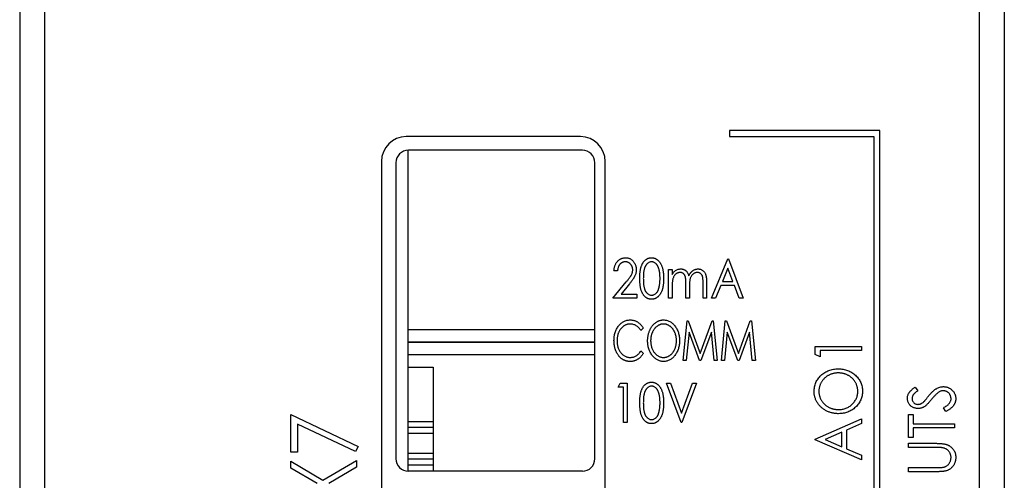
# Paper-space layout 'Sheet2' of a CAD drawing. Header units: millimetres. Extents: x 0 to 420, y 0 to 297.
# Tile 19 of 24: x 298 to 337, y 139 to 158. Entities that reach past the tile are written whole.
import ezdxf

# ---------------------------------------------------------------- set-up
doc = ezdxf.new("R2010")
doc.units = ezdxf.units.MM

psp = doc.layouts.new('Sheet2')

# ---------------------------------------------------------------- linework, layer by layer
at = {"color": 7, "linetype": 'Continuous', "lineweight": 25}
for p, q in [((298.55, 217.322), (298.55, 98.922)), ((336.15, 98.922), (336.15, 217.322)), ((297.55, 187.122), (297.55, 97.722)), ((337.15, 187.122), (337.15, 97.722)), ((326.1, 153.272), (326.1, 153.022)), ((332.15, 153.272), (326.1, 153.272)), ((332.15, 111.772), (332.15, 153.272)), ((320.1, 153.022), (313.1, 153.022)), ((326.1, 153.022), (331.9, 153.022)), ((331.9, 153.022), (331.9, 112.022)), ((313.179, 139.572), (313.179, 152.472)), ((320.183, 152.472), (313.183, 152.472)), ((312.1, 152.022), (312.1, 113.022)), ((312.683, 151.972), (312.683, 140.072)), ((320.683, 140.072), (320.683, 151.972)), ((321.1, 113.022), (321.1, 152.022)), ((325.38, 146.522), (326.031, 148.11)), ((326.031, 148.11), (326.051, 148.11)), ((326.051, 148.11), (326.642, 146.522)), ((326.036, 147.738), (325.813, 147.194)), ((326.237, 147.194), (326.036, 147.738)), ((321.594, 147.621), (321.452, 147.621)), ((323.65, 147.683), (323.792, 147.683)), ((323.65, 146.522), (323.65, 147.683)), ((323.792, 147.683), (323.792, 147.481)), ((321.411, 146.522), (321.945, 147.179)), ((322.074, 147.099), (321.737, 146.685)), ((323.792, 147.011), (323.792, 146.522)), ((324.342, 146.522), (324.342, 147.112)), ((324.484, 146.974), (324.484, 146.522)), ((325.034, 146.522), (325.034, 147.151)), ((325.176, 147.151), (325.176, 146.522)), ((325.746, 147.031), (325.537, 146.522)), ((326.298, 147.031), (325.746, 147.031)), ((325.813, 147.194), (326.237, 147.194)), ((326.487, 146.522), (326.298, 147.031)), ((322.368, 146.522), (321.411, 146.522)), ((321.737, 146.685), (322.368, 146.685)), ((322.368, 146.685), (322.368, 146.522)), ((323.792, 146.522), (323.65, 146.522)), ((324.484, 146.522), (324.342, 146.522)), ((325.176, 146.522), (325.034, 146.522)), ((325.537, 146.522), (325.38, 146.522)), ((326.642, 146.522), (326.487, 146.522)), ((324.238, 144.022), (324.392, 145.61)), ((324.392, 145.61), (324.438, 145.61)), ((324.438, 145.61), (324.92, 144.307)), ((324.92, 144.307), (325.398, 145.61)), ((325.398, 145.61), (325.446, 145.61)), ((325.446, 145.61), (325.602, 144.022)), ((325.774, 144.022), (325.928, 145.61)), ((325.928, 145.61), (325.974, 145.61)), ((325.974, 145.61), (326.455, 144.307)), ((326.455, 144.307), (326.934, 145.61)), ((326.934, 145.61), (326.982, 145.61)), ((326.982, 145.61), (327.137, 144.022)), ((320.683, 145.252), (313.183, 145.252)), ((322.632, 145.319), (322.536, 145.223)), ((324.472, 145.162), (324.361, 144.022)), ((324.893, 144.022), (324.472, 145.162)), ((325.368, 145.162), (324.949, 144.022)), ((325.479, 144.022), (325.368, 145.162)), ((326.008, 145.162), (325.897, 144.022)), ((326.429, 144.022), (326.008, 145.162)), ((326.903, 145.162), (326.485, 144.022)), ((327.015, 144.022), (326.903, 145.162)), ((320.683, 144.752), (313.179, 144.752)), ((313.179, 144.752), (320.683, 144.752)), ((313.179, 144.752), (314.379, 144.752)), ((313.179, 144.752), (314.379, 144.752)), ((314.379, 144.752), (314.379, 144.752)), ((329.548, 144.589), (331.4, 144.589)), ((329.548, 144.261), (329.548, 144.589)), ((331.4, 144.589), (331.4, 144.423)), ((322.536, 144.409), (322.632, 144.315)), ((329.738, 144.162), (329.548, 144.261)), ((331.4, 144.423), (329.738, 144.423)), ((329.738, 144.423), (329.738, 144.162)), ((313.179, 143.752), (314.179, 143.752)), ((314.179, 143.752), (314.179, 139.572)), ((314.179, 143.752), (314.179, 139.572)), ((324.361, 144.022), (324.238, 144.022)), ((324.949, 144.022), (324.893, 144.022)), ((325.602, 144.022), (325.479, 144.022)), ((325.897, 144.022), (325.774, 144.022)), ((326.485, 144.022), (326.429, 144.022)), ((327.137, 144.022), (327.015, 144.022)), ((321.615, 142.947), (321.7, 143.11)), ((321.7, 143.11), (321.981, 143.11)), ((321.981, 143.11), (321.981, 141.522)), ((323.568, 143.11), (323.723, 143.11)), ((324.159, 141.522), (323.568, 143.11)), ((323.723, 143.11), (324.169, 141.91)), ((324.169, 141.91), (324.615, 143.11)), ((324.769, 143.11), (324.179, 141.522)), ((324.615, 143.11), (324.769, 143.11)), ((321.838, 142.947), (321.615, 142.947)), ((321.838, 141.522), (321.838, 142.947)), ((333.564, 142.946), (333.678, 142.806)), ((308.454, 140.329), (308.454, 141.856)), ((308.454, 141.856), (311.168, 140.567)), ((333.298, 141.854), (333.488, 141.854)), ((333.298, 140.928), (333.298, 141.854)), ((333.488, 141.854), (333.488, 141.474)), ((334.793, 141.973), (334.699, 142.119)), ((311.052, 140.356), (308.726, 141.46)), ((308.726, 141.46), (308.726, 140.329)), ((314.179, 141.557), (313.179, 141.557)), ((314.179, 141.557), (314.179, 141.339)), ((321.981, 141.522), (321.838, 141.522)), ((324.179, 141.522), (324.159, 141.522)), ((329.548, 140.861), (331.4, 141.669)), ((331.4, 141.485), (330.806, 141.226)), ((331.4, 141.669), (331.4, 141.485)), ((333.488, 141.474), (335.15, 141.474)), ((335.15, 141.474), (335.15, 141.308)), ((313.179, 141.097), (314.179, 141.097)), ((314.179, 141.339), (314.179, 141.097)), ((330.616, 141.143), (329.942, 140.85)), ((330.616, 140.556), (330.616, 141.143)), ((330.806, 141.226), (330.806, 140.473)), ((335.15, 141.308), (333.488, 141.308)), ((333.488, 141.308), (333.488, 140.928)), ((329.548, 140.838), (329.548, 140.861)), ((331.4, 140.03), (329.548, 140.838)), ((329.942, 140.85), (330.616, 140.556)), ((333.488, 140.928), (333.298, 140.928)), ((333.298, 140.691), (334.417, 140.691)), ((333.298, 140.524), (333.298, 140.691)), ((308.726, 140.329), (308.454, 140.329)), ((311.168, 140.567), (311.052, 140.356)), ((314.179, 140.287), (313.179, 140.287)), ((314.179, 140.287), (314.179, 140.063)), ((330.806, 140.473), (331.4, 140.214)), ((331.4, 140.214), (331.4, 140.03)), ((334.408, 140.524), (333.298, 140.524)), ((308.454, 139.693), (308.454, 139.973)), ((308.454, 139.973), (309.748, 139.214)), ((309.748, 139.214), (311.1, 140.007)), ((311.1, 140.007), (311.1, 139.726)), ((313.179, 139.827), (314.179, 139.827)), ((314.179, 140.063), (314.179, 139.827)), ((309.509, 139.074), (308.454, 139.693)), ((311.1, 139.726), (309.988, 139.074)), ((320.183, 139.572), (313.183, 139.572)), ((333.298, 139.551), (333.298, 139.717)), ((333.298, 139.717), (334.408, 139.717)), ((334.417, 139.551), (333.298, 139.551))]:
    psp.add_line(p, q, dxfattribs=at)
at = {"color": 8, "linetype": 'Continuous', "lineweight": 25}
for p, q in [((320.683, 144.252), (313.179, 144.252)), ((313.179, 141.339), (314.179, 141.339)), ((313.179, 140.063), (314.179, 140.063))]:
    psp.add_line(p, q, dxfattribs=at)
at = {"color": 7, "linetype": 'Continuous', "lineweight": 25}
for centre, radius, start, end in [((313.1, 152.022), 1, 90, 180), ((320.1, 152.022), 1, 0, 90), ((313.183, 151.972), 0.5, 90, 180), ((320.183, 151.972), 0.5, 0, 90), ((313.183, 140.072), 0.5, 180, 270), ((320.183, 140.072), 0.5, 270, 0)]:
    psp.add_arc(centre, radius, start, end, dxfattribs=at)
for points, knots in [([(321.452, 147.621), (321.453, 147.64), (321.454, 147.677), (321.462, 147.732), (321.473, 147.783), (321.488, 147.832), (321.508, 147.879), (321.531, 147.923), (321.558, 147.964), (321.589, 148.002), (321.623, 148.037), (321.659, 148.068), (321.697, 148.093), (321.737, 148.114), (321.779, 148.13), (321.823, 148.142), (321.869, 148.149), (321.901, 148.15), (321.917, 148.151)], [0, 0, 0, 0, 0.072334, 0.141914, 0.208741, 0.274167, 0.337971, 0.401293, 0.463952, 0.527107, 0.589349, 0.649227, 0.707723, 0.765056, 0.822452, 0.88001, 0.939094, 1, 1, 1, 1]), ([(321.917, 148.151), (321.932, 148.15), (321.963, 148.149), (322.008, 148.143), (322.051, 148.131), (322.091, 148.116), (322.129, 148.096), (322.165, 148.071), (322.199, 148.043), (322.229, 148.009), (322.257, 147.973), (322.281, 147.935), (322.301, 147.896), (322.318, 147.854), (322.331, 147.812), (322.341, 147.767), (322.346, 147.721), (322.347, 147.69), (322.347, 147.674)], [0, 0, 0, 0, 0.065729, 0.12853, 0.18954, 0.249355, 0.309087, 0.369381, 0.430731, 0.494145, 0.558032, 0.62067, 0.682574, 0.744275, 0.80644, 0.869523, 0.933847, 1, 1, 1, 1]), ([(322.49, 147.316), (322.49, 147.341), (322.49, 147.39), (322.493, 147.462), (322.497, 147.53), (322.504, 147.593), (322.512, 147.652), (322.523, 147.706), (322.535, 147.756), (322.549, 147.801), (322.565, 147.843), (322.582, 147.882), (322.601, 147.919), (322.621, 147.953), (322.642, 147.984), (322.666, 148.013), (322.691, 148.039), (322.717, 148.062), (322.745, 148.083), (322.773, 148.101), (322.802, 148.116), (322.832, 148.129), (322.863, 148.139), (322.895, 148.146), (322.927, 148.15), (322.949, 148.15), (322.96, 148.151)], [0, 0, 0, 0, 0.071375, 0.138635, 0.202113, 0.261323, 0.316583, 0.368081, 0.415828, 0.460035, 0.501627, 0.541574, 0.579746, 0.616822, 0.652294, 0.686942, 0.720382, 0.75345, 0.785745, 0.817173, 0.847768, 0.878032, 0.908314, 0.938473, 0.96905, 1, 1, 1, 1]), ([(322.96, 148.151), (322.972, 148.15), (322.994, 148.15), (323.027, 148.146), (323.059, 148.139), (323.09, 148.129), (323.121, 148.116), (323.151, 148.101), (323.18, 148.083), (323.208, 148.062), (323.235, 148.038), (323.26, 148.011), (323.284, 147.982), (323.307, 147.95), (323.328, 147.915), (323.348, 147.877), (323.366, 147.837), (323.383, 147.794), (323.398, 147.747), (323.411, 147.697), (323.422, 147.642), (323.431, 147.584), (323.438, 147.523), (323.442, 147.457), (323.446, 147.387), (323.446, 147.34), (323.446, 147.316)], [0, 0, 0, 0, 0.031342, 0.062016, 0.092558, 0.122928, 0.153544, 0.184467, 0.216194, 0.248695, 0.281994, 0.316268, 0.351339, 0.387576, 0.425632, 0.465016, 0.506147, 0.549274, 0.594592, 0.642822, 0.694105, 0.748513, 0.806235, 0.867557, 0.932037, 1, 1, 1, 1]), ([(321.91, 147.988), (321.899, 147.988), (321.878, 147.987), (321.847, 147.982), (321.818, 147.975), (321.79, 147.964), (321.763, 147.951), (321.738, 147.934), (321.715, 147.914), (321.692, 147.892), (321.672, 147.866), (321.654, 147.839), (321.638, 147.808), (321.624, 147.776), (321.613, 147.741), (321.605, 147.703), (321.598, 147.663), (321.595, 147.636), (321.594, 147.621)], [0, 0, 0, 0, 0.059225, 0.116611, 0.172851, 0.228444, 0.283468, 0.338919, 0.396478, 0.455455, 0.515594, 0.577117, 0.640619, 0.706096, 0.774376, 0.845979, 0.920954, 1, 1, 1, 1]), ([(322.205, 147.666), (322.205, 147.677), (322.204, 147.698), (322.2, 147.729), (322.193, 147.76), (322.184, 147.789), (322.172, 147.817), (322.157, 147.843), (322.139, 147.869), (322.12, 147.893), (322.098, 147.915), (322.075, 147.935), (322.05, 147.951), (322.024, 147.965), (321.997, 147.975), (321.969, 147.982), (321.94, 147.987), (321.92, 147.988), (321.91, 147.988)], [0, 0, 0, 0, 0.066868, 0.131628, 0.194722, 0.257287, 0.320078, 0.382241, 0.445837, 0.511009, 0.575396, 0.637713, 0.698214, 0.757403, 0.817133, 0.876715, 0.937028, 1, 1, 1, 1]), ([(322.965, 147.988), (322.95, 147.987), (322.92, 147.985), (322.876, 147.972), (322.834, 147.949), (322.8, 147.924), (322.775, 147.901), (322.757, 147.88), (322.74, 147.857), (322.724, 147.833), (322.71, 147.806), (322.696, 147.778), (322.684, 147.747), (322.673, 147.714), (322.663, 147.678), (322.655, 147.638), (322.648, 147.594), (322.642, 147.547), (322.637, 147.495), (322.635, 147.439), (322.633, 147.379), (322.632, 147.338), (322.632, 147.316)], [0, 0, 0, 0, 0.053929, 0.108266, 0.165356, 0.226147, 0.258147, 0.290997, 0.324957, 0.35994, 0.396313, 0.434381, 0.473956, 0.515531, 0.560074, 0.609012, 0.662258, 0.720546, 0.783287, 0.850474, 0.922953, 1, 1, 1, 1]), ([(323.304, 147.316), (323.304, 147.335), (323.304, 147.373), (323.301, 147.427), (323.298, 147.479), (323.293, 147.528), (323.287, 147.575), (323.279, 147.619), (323.27, 147.661), (323.259, 147.699), (323.248, 147.736), (323.234, 147.769), (323.221, 147.801), (323.205, 147.829), (323.189, 147.855), (323.172, 147.879), (323.153, 147.9), (323.128, 147.924), (323.095, 147.949), (323.053, 147.972), (323.009, 147.985), (322.98, 147.987), (322.965, 147.988)], [0, 0, 0, 0, 0.069054, 0.1350894, 0.19776, 0.2575354, 0.3143951, 0.3681948, 0.4192898, 0.4677721, 0.5137492, 0.55699, 0.598199, 0.6373272, 0.6743709, 0.7095125, 0.7432178, 0.7755071, 0.8363476, 0.8931452, 0.9467902, 1, 1, 1, 1]), ([(321.945, 147.179), (321.958, 147.195), (321.983, 147.225), (322.018, 147.269), (322.05, 147.31), (322.078, 147.347), (322.102, 147.382), (322.124, 147.413), (322.142, 147.441), (322.16, 147.475), (322.178, 147.515), (322.194, 147.564), (322.203, 147.615), (322.204, 147.649), (322.205, 147.666)], [0, 0, 0, 0, 0.108135, 0.207982, 0.299558, 0.382886, 0.458125, 0.525054, 0.584039, 0.63502, 0.72764, 0.818582, 0.908493, 1, 1, 1, 1]), ([(322.347, 147.674), (322.347, 147.652), (322.345, 147.608), (322.334, 147.543), (322.317, 147.48), (322.296, 147.429), (322.275, 147.388), (322.256, 147.354), (322.234, 147.318), (322.208, 147.28), (322.18, 147.238), (322.147, 147.194), (322.112, 147.147), (322.087, 147.116), (322.074, 147.099)], [0, 0, 0, 0, 0.10279, 0.203321, 0.302827, 0.403038, 0.456158, 0.515696, 0.580671, 0.651983, 0.729951, 0.813542, 0.903581, 1, 1, 1, 1]), ([(322.96, 146.482), (322.949, 146.482), (322.927, 146.482), (322.895, 146.487), (322.863, 146.494), (322.833, 146.503), (322.803, 146.515), (322.774, 146.531), (322.745, 146.549), (322.718, 146.569), (322.692, 146.592), (322.667, 146.618), (322.644, 146.647), (322.622, 146.678), (322.601, 146.712), (322.583, 146.749), (322.566, 146.788), (322.549, 146.831), (322.535, 146.876), (322.523, 146.927), (322.513, 146.981), (322.504, 147.039), (322.498, 147.102), (322.493, 147.17), (322.49, 147.241), (322.49, 147.29), (322.49, 147.316)], [0, 0, 0, 0, 0.030984, 0.061594, 0.091786, 0.121728, 0.151911, 0.18254, 0.213843, 0.245757, 0.27844, 0.311916, 0.346414, 0.382339, 0.4192, 0.457678, 0.497942, 0.539962, 0.584591, 0.63268, 0.684525, 0.739888, 0.798837, 0.862106, 0.929142, 1, 1, 1, 1]), ([(322.632, 147.316), (322.632, 147.295), (322.633, 147.254), (322.634, 147.194), (322.638, 147.138), (322.642, 147.086), (322.648, 147.039), (322.655, 146.995), (322.663, 146.955), (322.673, 146.919), (322.684, 146.886), (322.696, 146.855), (322.709, 146.827), (322.724, 146.8), (322.74, 146.776), (322.757, 146.753), (322.775, 146.733), (322.801, 146.708), (322.834, 146.683), (322.876, 146.661), (322.92, 146.647), (322.95, 146.645), (322.965, 146.645)], [0, 0, 0, 0, 0.076691, 0.148814, 0.216408, 0.278756, 0.336731, 0.390314, 0.439349, 0.483807, 0.525397, 0.564986, 0.603068, 0.639454, 0.674658, 0.70863, 0.741748, 0.774023, 0.835373, 0.891967, 0.946433, 1, 1, 1, 1]), ([(323.446, 147.316), (323.446, 147.291), (323.446, 147.244), (323.443, 147.175), (323.438, 147.11), (323.431, 147.048), (323.422, 146.99), (323.411, 146.936), (323.399, 146.886), (323.384, 146.84), (323.367, 146.797), (323.349, 146.756), (323.329, 146.719), (323.308, 146.684), (323.286, 146.652), (323.261, 146.622), (323.236, 146.596), (323.209, 146.571), (323.18, 146.551), (323.151, 146.532), (323.121, 146.517), (323.091, 146.504), (323.059, 146.494), (323.027, 146.487), (322.994, 146.482), (322.972, 146.482), (322.96, 146.482)], [0, 0, 0, 0, 0.067741, 0.131983, 0.193098, 0.250555, 0.30473, 0.35572, 0.403928, 0.449015, 0.491806, 0.532711, 0.572139, 0.610083, 0.646601, 0.681897, 0.716413, 0.749943, 0.782717, 0.814636, 0.845856, 0.876618, 0.907303, 0.937878, 0.968624, 1, 1, 1, 1]), ([(323.253, 146.917), (323.257, 146.931), (323.265, 146.96), (323.276, 147.005), (323.284, 147.052), (323.292, 147.1), (323.297, 147.151), (323.301, 147.204), (323.303, 147.26), (323.304, 147.297), (323.304, 147.316)], [0, 0, 0, 0, 0.109495, 0.222787, 0.340509, 0.462373, 0.589106, 0.721042, 0.858203, 1, 1, 1, 1]), ([(323.792, 147.481), (323.803, 147.499), (323.825, 147.532), (323.86, 147.577), (323.894, 147.614), (323.92, 147.635), (323.932, 147.644)], [0, 0, 0, 0, 0.2891, 0.550318, 0.785674, 1, 1, 1, 1]), ([(324.109, 147.56), (324.094, 147.56), (324.065, 147.558), (324.023, 147.546), (323.981, 147.526), (323.943, 147.499), (323.906, 147.466), (323.875, 147.426), (323.849, 147.381), (323.832, 147.34), (323.82, 147.303), (323.813, 147.271), (323.807, 147.236), (323.801, 147.198), (323.797, 147.156), (323.794, 147.111), (323.793, 147.062), (323.792, 147.028), (323.792, 147.011)], [0, 0, 0, 0, 0.061674, 0.123151, 0.186738, 0.253788, 0.323597, 0.393846, 0.46622, 0.542595, 0.583875, 0.629123, 0.679261, 0.734057, 0.793093, 0.857349, 0.926, 1, 1, 1, 1]), ([(323.932, 147.644), (323.948, 147.653), (323.981, 147.671), (324.033, 147.689), (324.086, 147.701), (324.122, 147.702), (324.14, 147.703)], [0, 0, 0, 0, 0.2572781, 0.5064955, 0.7532628, 1, 1, 1, 1]), ([(324.342, 147.112), (324.342, 147.129), (324.342, 147.161), (324.341, 147.207), (324.339, 147.249), (324.336, 147.286), (324.334, 147.32), (324.33, 147.349), (324.325, 147.374), (324.319, 147.401), (324.307, 147.431), (324.29, 147.463), (324.268, 147.492), (324.242, 147.516), (324.213, 147.536), (324.181, 147.55), (324.146, 147.559), (324.121, 147.56), (324.109, 147.56)], [0, 0, 0, 0, 0.087223, 0.167794, 0.240647, 0.306352, 0.364898, 0.415891, 0.460563, 0.497752, 0.564204, 0.627607, 0.68939, 0.751096, 0.812729, 0.87365, 0.935363, 1, 1, 1, 1]), ([(324.14, 147.703), (324.152, 147.702), (324.176, 147.701), (324.211, 147.695), (324.246, 147.685), (324.279, 147.67), (324.311, 147.652), (324.34, 147.631), (324.365, 147.608), (324.388, 147.581), (324.409, 147.549), (324.427, 147.513), (324.445, 147.47), (324.455, 147.439), (324.46, 147.423)], [0, 0, 0, 0, 0.078873, 0.156641, 0.235287, 0.31445, 0.393338, 0.470003, 0.545259, 0.620686, 0.699982, 0.789239, 0.888628, 1, 1, 1, 1]), ([(324.46, 147.423), (324.465, 147.434), (324.476, 147.456), (324.494, 147.487), (324.513, 147.516), (324.533, 147.544), (324.553, 147.569), (324.576, 147.592), (324.598, 147.613), (324.63, 147.637), (324.671, 147.663), (324.723, 147.686), (324.777, 147.7), (324.814, 147.702), (324.833, 147.703)], [0, 0, 0, 0, 0.075903, 0.148742, 0.219272, 0.287167, 0.353598, 0.417954, 0.480985, 0.542566, 0.661454, 0.775597, 0.88735, 1, 1, 1, 1]), ([(324.802, 147.56), (324.787, 147.56), (324.756, 147.558), (324.712, 147.546), (324.67, 147.526), (324.631, 147.497), (324.595, 147.463), (324.564, 147.423), (324.539, 147.377), (324.522, 147.335), (324.511, 147.297), (324.504, 147.264), (324.498, 147.227), (324.493, 147.185), (324.489, 147.138), (324.486, 147.087), (324.485, 147.032), (324.484, 146.994), (324.484, 146.974)], [0, 0, 0, 0, 0.06065, 0.121158, 0.182456, 0.247169, 0.313694, 0.380773, 0.450139, 0.52269, 0.56256, 0.607892, 0.658759, 0.715349, 0.777696, 0.845899, 0.919983, 1, 1, 1, 1]), ([(325.034, 147.151), (325.034, 147.166), (325.034, 147.195), (325.033, 147.236), (325.031, 147.273), (325.028, 147.307), (325.025, 147.337), (325.021, 147.363), (325.017, 147.386), (325.01, 147.411), (324.999, 147.439), (324.981, 147.47), (324.959, 147.496), (324.934, 147.519), (324.905, 147.537), (324.873, 147.551), (324.838, 147.559), (324.814, 147.56), (324.802, 147.56)], [0, 0, 0, 0, 0.083117, 0.159723, 0.229275, 0.292384, 0.348505, 0.398293, 0.441839, 0.478862, 0.545449, 0.610106, 0.673349, 0.737246, 0.801312, 0.865156, 0.930969, 1, 1, 1, 1]), ([(324.833, 147.703), (324.85, 147.702), (324.883, 147.701), (324.932, 147.689), (324.977, 147.67), (325.019, 147.643), (325.057, 147.61), (325.089, 147.571), (325.117, 147.525), (325.135, 147.483), (325.147, 147.445), (325.155, 147.413), (325.162, 147.377), (325.167, 147.338), (325.171, 147.296), (325.174, 147.251), (325.176, 147.202), (325.176, 147.168), (325.176, 147.151)], [0, 0, 0, 0, 0.069452, 0.136546, 0.202875, 0.270002, 0.338086, 0.407252, 0.478742, 0.554734, 0.595663, 0.640599, 0.689499, 0.742817, 0.800275, 0.862296, 0.929006, 1, 1, 1, 1]), ([(322.965, 146.645), (322.98, 146.645), (323.01, 146.647), (323.053, 146.661), (323.096, 146.682), (323.129, 146.707), (323.154, 146.731), (323.172, 146.751), (323.188, 146.773), (323.203, 146.798), (323.218, 146.825), (323.231, 146.853), (323.243, 146.884), (323.249, 146.906), (323.253, 146.917)], [0, 0, 0, 0, 0.104986, 0.210336, 0.319866, 0.437246, 0.499041, 0.561981, 0.627694, 0.695445, 0.765943, 0.84078, 0.9183, 1, 1, 1, 1]), ([(321.452, 144.825), (321.452, 144.854), (321.453, 144.91), (321.463, 144.992), (321.477, 145.071), (321.497, 145.147), (321.524, 145.218), (321.555, 145.287), (321.593, 145.352), (321.637, 145.413), (321.684, 145.468), (321.735, 145.517), (321.789, 145.558), (321.846, 145.592), (321.906, 145.619), (321.97, 145.637), (322.036, 145.649), (322.081, 145.65), (322.104, 145.651)], [0, 0, 0, 0, 0.073125, 0.143632, 0.211843, 0.278278, 0.343434, 0.407856, 0.471786, 0.53609, 0.599094, 0.659052, 0.716651, 0.772937, 0.828661, 0.884455, 0.941225, 1, 1, 1, 1]), ([(322.102, 145.488), (322.09, 145.488), (322.066, 145.487), (322.031, 145.483), (321.996, 145.476), (321.962, 145.466), (321.929, 145.453), (321.896, 145.438), (321.864, 145.419), (321.833, 145.398), (321.803, 145.375), (321.775, 145.349), (321.748, 145.322), (321.724, 145.292), (321.7, 145.261), (321.679, 145.228), (321.659, 145.193), (321.641, 145.156), (321.626, 145.117), (321.612, 145.078), (321.6, 145.037), (321.59, 144.995), (321.583, 144.951), (321.578, 144.907), (321.574, 144.861), (321.574, 144.83), (321.574, 144.815)], [0, 0, 0, 0, 0.0378189, 0.0752394, 0.1121041, 0.1493642, 0.1866334, 0.2246412, 0.263307, 0.3028255, 0.3431026, 0.3831289, 0.4231048, 0.4634471, 0.5043197, 0.5456983, 0.5882235, 0.6313067, 0.6750969, 0.7194203, 0.7638937, 0.8095707, 0.8557047, 0.9025426, 0.9508225, 1, 1, 1, 1]), ([(322.536, 145.223), (322.522, 145.244), (322.496, 145.284), (322.45, 145.338), (322.4, 145.384), (322.347, 145.421), (322.29, 145.451), (322.23, 145.472), (322.167, 145.486), (322.124, 145.487), (322.102, 145.488)], [0, 0, 0, 0, 0.138928, 0.270796, 0.396442, 0.519153, 0.639722, 0.758252, 0.877819, 1, 1, 1, 1]), ([(322.104, 145.651), (322.118, 145.65), (322.145, 145.65), (322.186, 145.646), (322.226, 145.639), (322.264, 145.629), (322.302, 145.617), (322.339, 145.602), (322.375, 145.584), (322.409, 145.564), (322.443, 145.541), (322.474, 145.515), (322.504, 145.488), (322.533, 145.459), (322.56, 145.427), (322.586, 145.393), (322.61, 145.357), (322.625, 145.331), (322.632, 145.319)], [0, 0, 0, 0, 0.063486, 0.125808, 0.187288, 0.247675, 0.308186, 0.36855, 0.429206, 0.490435, 0.552106, 0.613458, 0.675531, 0.737874, 0.801763, 0.866092, 0.93246, 1, 1, 1, 1]), ([(322.804, 144.809), (322.804, 144.828), (322.805, 144.866), (322.809, 144.921), (322.816, 144.976), (322.825, 145.03), (322.837, 145.082), (322.852, 145.134), (322.869, 145.185), (322.889, 145.234), (322.911, 145.281), (322.935, 145.326), (322.961, 145.368), (322.989, 145.408), (323.019, 145.445), (323.051, 145.48), (323.084, 145.511), (323.12, 145.54), (323.157, 145.566), (323.195, 145.589), (323.233, 145.608), (323.273, 145.624), (323.313, 145.636), (323.354, 145.644), (323.395, 145.65), (323.423, 145.65), (323.437, 145.651)], [0, 0, 0, 0, 0.0485692, 0.0964393, 0.1437079, 0.1904836, 0.236612, 0.2825513, 0.3283584, 0.3740003, 0.4191554, 0.4628506, 0.5054734, 0.5467949, 0.5876964, 0.6278478, 0.6676005, 0.7069668, 0.7457186, 0.7833806, 0.8202237, 0.8563416, 0.8922425, 0.9279282, 0.9636931, 1, 1, 1, 1]), ([(323.443, 145.488), (323.432, 145.488), (323.409, 145.487), (323.376, 145.482), (323.342, 145.476), (323.31, 145.466), (323.278, 145.452), (323.246, 145.437), (323.215, 145.418), (323.185, 145.397), (323.155, 145.374), (323.127, 145.348), (323.101, 145.32), (323.076, 145.29), (323.053, 145.259), (323.032, 145.225), (323.012, 145.19), (322.994, 145.152), (322.978, 145.114), (322.964, 145.073), (322.953, 145.032), (322.943, 144.99), (322.935, 144.946), (322.93, 144.902), (322.927, 144.856), (322.926, 144.825), (322.926, 144.81)], [0, 0, 0, 0, 0.0357559, 0.0714626, 0.1072947, 0.1432298, 0.179661, 0.2171982, 0.2555839, 0.2950454, 0.3351069, 0.3754229, 0.4159539, 0.4566528, 0.4979159, 0.539901, 0.5830525, 0.6270799, 0.6715234, 0.7165107, 0.7620715, 0.8080295, 0.8545808, 0.9021187, 0.9504389, 1, 1, 1, 1]), ([(323.437, 145.651), (323.46, 145.65), (323.505, 145.648), (323.57, 145.637), (323.633, 145.618), (323.693, 145.592), (323.749, 145.557), (323.803, 145.515), (323.854, 145.466), (323.902, 145.41), (323.945, 145.348), (323.983, 145.283), (324.015, 145.213), (324.041, 145.141), (324.062, 145.065), (324.076, 144.985), (324.085, 144.902), (324.086, 144.846), (324.086, 144.817)], [0, 0, 0, 0, 0.057749, 0.113776, 0.169262, 0.224286, 0.280504, 0.338006, 0.398118, 0.461303, 0.525813, 0.589976, 0.654653, 0.720078, 0.787053, 0.855547, 0.926602, 1, 1, 1, 1]), ([(323.964, 144.817), (323.964, 144.833), (323.964, 144.863), (323.961, 144.908), (323.955, 144.952), (323.948, 144.995), (323.938, 145.037), (323.927, 145.077), (323.912, 145.117), (323.897, 145.155), (323.879, 145.192), (323.859, 145.227), (323.838, 145.26), (323.815, 145.291), (323.79, 145.321), (323.763, 145.348), (323.735, 145.374), (323.705, 145.397), (323.674, 145.418), (323.643, 145.437), (323.61, 145.452), (323.578, 145.466), (323.545, 145.476), (323.511, 145.482), (323.477, 145.487), (323.454, 145.488), (323.443, 145.488)], [0, 0, 0, 0, 0.048991, 0.097077, 0.144046, 0.190363, 0.23576, 0.280351, 0.324797, 0.369023, 0.412534, 0.455188, 0.496978, 0.538257, 0.578783, 0.619392, 0.659816, 0.700228, 0.740329, 0.779088, 0.817008, 0.854143, 0.890801, 0.92704, 0.963493, 1, 1, 1, 1]), ([(321.605, 144.259), (321.593, 144.279), (321.568, 144.319), (321.537, 144.383), (321.511, 144.449), (321.489, 144.518), (321.472, 144.591), (321.46, 144.666), (321.453, 144.745), (321.452, 144.798), (321.452, 144.825)], [0, 0, 0, 0, 0.11772, 0.236305, 0.356027, 0.478107, 0.602724, 0.731041, 0.863077, 1, 1, 1, 1]), ([(321.574, 144.815), (321.574, 144.791), (321.575, 144.745), (321.583, 144.678), (321.594, 144.613), (321.611, 144.552), (321.632, 144.493), (321.659, 144.438), (321.689, 144.385), (321.725, 144.336), (321.764, 144.291), (321.806, 144.252), (321.85, 144.219), (321.897, 144.192), (321.947, 144.17), (321.999, 144.156), (322.053, 144.146), (322.091, 144.145), (322.109, 144.145)], [0, 0, 0, 0, 0.073531, 0.144115, 0.212408, 0.278558, 0.343792, 0.40776, 0.47141, 0.535004, 0.597227, 0.657228, 0.71476, 0.770942, 0.826966, 0.88338, 0.94073, 1, 1, 1, 1]), ([(323.448, 143.982), (323.425, 143.982), (323.382, 143.984), (323.317, 143.996), (323.256, 144.015), (323.197, 144.041), (323.141, 144.075), (323.087, 144.118), (323.037, 144.167), (322.989, 144.224), (322.946, 144.285), (322.908, 144.351), (322.876, 144.419), (322.849, 144.491), (322.829, 144.566), (322.815, 144.644), (322.806, 144.726), (322.805, 144.781), (322.804, 144.809)], [0, 0, 0, 0, 0.057256, 0.1128355, 0.1677713, 0.2229787, 0.2793128, 0.3373635, 0.3980945, 0.4617588, 0.5269384, 0.5917681, 0.6569839, 0.7225753, 0.7891892, 0.857318, 0.9274802, 1, 1, 1, 1]), ([(322.926, 144.81), (322.927, 144.787), (322.927, 144.742), (322.935, 144.676), (322.947, 144.613), (322.963, 144.552), (322.984, 144.494), (323.011, 144.439), (323.041, 144.386), (323.077, 144.337), (323.115, 144.292), (323.156, 144.253), (323.199, 144.22), (323.244, 144.192), (323.291, 144.171), (323.34, 144.156), (323.391, 144.146), (323.425, 144.145), (323.443, 144.145)], [0, 0, 0, 0, 0.0735903, 0.1445111, 0.2131005, 0.2801781, 0.3462182, 0.41141, 0.476119, 0.5415125, 0.605261, 0.6657093, 0.7237382, 0.7795092, 0.8345193, 0.8886958, 0.9437312, 1, 1, 1, 1]), ([(323.443, 144.145), (323.455, 144.145), (323.478, 144.145), (323.513, 144.15), (323.547, 144.156), (323.58, 144.166), (323.613, 144.179), (323.646, 144.194), (323.677, 144.212), (323.707, 144.233), (323.737, 144.256), (323.765, 144.281), (323.791, 144.308), (323.815, 144.338), (323.838, 144.369), (323.86, 144.402), (323.879, 144.438), (323.897, 144.475), (323.912, 144.514), (323.927, 144.554), (323.938, 144.596), (323.947, 144.638), (323.955, 144.681), (323.961, 144.726), (323.964, 144.771), (323.964, 144.802), (323.964, 144.817)], [0, 0, 0, 0, 0.037357, 0.074278, 0.111018, 0.14784, 0.184883, 0.22235, 0.260481, 0.299753, 0.339517, 0.379042, 0.419008, 0.459358, 0.500258, 0.54215, 0.584749, 0.628679, 0.673336, 0.718223, 0.763268, 0.809125, 0.855573, 0.902672, 0.950885, 1, 1, 1, 1]), ([(324.086, 144.817), (324.086, 144.788), (324.085, 144.732), (324.076, 144.65), (324.062, 144.57), (324.041, 144.495), (324.015, 144.422), (323.983, 144.353), (323.945, 144.286), (323.902, 144.225), (323.855, 144.168), (323.804, 144.118), (323.751, 144.076), (323.695, 144.042), (323.637, 144.014), (323.576, 143.996), (323.513, 143.984), (323.469, 143.982), (323.448, 143.982)], [0, 0, 0, 0, 0.073414, 0.14447, 0.213219, 0.280442, 0.346531, 0.411817, 0.476808, 0.542034, 0.605735, 0.666106, 0.724168, 0.779884, 0.834559, 0.888824, 0.943716, 1, 1, 1, 1]), ([(322.105, 143.982), (322.092, 143.982), (322.066, 143.982), (322.028, 143.986), (321.991, 143.991), (321.955, 143.999), (321.92, 144.008), (321.886, 144.021), (321.853, 144.034), (321.821, 144.051), (321.791, 144.069), (321.761, 144.09), (321.733, 144.113), (321.705, 144.138), (321.678, 144.165), (321.653, 144.194), (321.628, 144.226), (321.613, 144.248), (321.605, 144.259)], [0, 0, 0, 0, 0.065399, 0.129451, 0.191768, 0.253171, 0.313776, 0.37363, 0.433654, 0.493321, 0.552939, 0.613249, 0.674513, 0.736621, 0.800141, 0.864945, 0.931285, 1, 1, 1, 1]), ([(322.632, 144.315), (322.625, 144.302), (322.61, 144.276), (322.585, 144.24), (322.559, 144.206), (322.531, 144.174), (322.502, 144.144), (322.472, 144.116), (322.44, 144.091), (322.407, 144.068), (322.373, 144.048), (322.338, 144.03), (322.301, 144.015), (322.264, 144.003), (322.226, 143.993), (322.186, 143.987), (322.146, 143.982), (322.119, 143.982), (322.105, 143.982)], [0, 0, 0, 0, 0.068588, 0.136031, 0.20146, 0.265476, 0.328976, 0.391171, 0.452644, 0.514037, 0.574968, 0.635093, 0.694942, 0.7548, 0.814835, 0.875397, 0.937359, 1, 1, 1, 1]), ([(322.109, 144.145), (322.13, 144.145), (322.171, 144.147), (322.232, 144.16), (322.29, 144.18), (322.345, 144.21), (322.397, 144.247), (322.446, 144.294), (322.494, 144.348), (322.521, 144.388), (322.536, 144.409)], [0, 0, 0, 0, 0.119098, 0.235511, 0.351545, 0.468991, 0.591137, 0.719001, 0.854807, 1, 1, 1, 1]), ([(329.5, 142.774), (329.501, 142.805), (329.503, 142.868), (329.516, 142.96), (329.539, 143.048), (329.569, 143.132), (329.609, 143.211), (329.657, 143.287), (329.715, 143.359), (329.781, 143.426), (329.852, 143.487), (329.929, 143.541), (330.01, 143.586), (330.095, 143.623), (330.183, 143.652), (330.277, 143.672), (330.374, 143.685), (330.44, 143.686), (330.473, 143.687)], [0, 0, 0, 0, 0.064112, 0.12603, 0.186709, 0.24615, 0.305771, 0.366051, 0.427384, 0.490821, 0.554635, 0.61692, 0.678954, 0.740666, 0.803314, 0.866858, 0.932414, 1, 1, 1, 1]), ([(330.473, 143.521), (330.455, 143.521), (330.419, 143.52), (330.367, 143.516), (330.315, 143.507), (330.265, 143.497), (330.217, 143.483), (330.169, 143.467), (330.123, 143.447), (330.078, 143.425), (330.035, 143.4), (329.994, 143.372), (329.956, 143.341), (329.919, 143.309), (329.885, 143.273), (329.853, 143.236), (329.823, 143.196), (329.796, 143.153), (329.771, 143.109), (329.75, 143.064), (329.732, 143.019), (329.716, 142.973), (329.705, 142.926), (329.697, 142.878), (329.691, 142.83), (329.691, 142.797), (329.69, 142.781)], [0, 0, 0, 0, 0.044923, 0.089057, 0.132287, 0.174986, 0.217144, 0.258769, 0.300532, 0.342498, 0.384141, 0.425372, 0.466388, 0.507179, 0.548135, 0.589217, 0.630842, 0.673193, 0.715487, 0.757043, 0.79776, 0.838207, 0.878693, 0.918916, 0.959101, 1, 1, 1, 1]), ([(330.473, 143.687), (330.507, 143.686), (330.572, 143.685), (330.669, 143.672), (330.761, 143.652), (330.85, 143.623), (330.935, 143.586), (331.016, 143.541), (331.093, 143.488), (331.165, 143.427), (331.231, 143.36), (331.289, 143.289), (331.338, 143.215), (331.378, 143.136), (331.41, 143.054), (331.431, 142.968), (331.445, 142.879), (331.447, 142.819), (331.448, 142.788)], [0, 0, 0, 0, 0.067668, 0.133292, 0.19714, 0.260013, 0.322488, 0.385059, 0.448295, 0.51269, 0.576673, 0.638498, 0.698729, 0.757967, 0.817157, 0.876594, 0.937343, 1, 1, 1, 1]), ([(331.258, 142.781), (331.257, 142.798), (331.257, 142.831), (331.252, 142.88), (331.244, 142.929), (331.232, 142.976), (331.217, 143.022), (331.2, 143.068), (331.179, 143.113), (331.155, 143.156), (331.128, 143.198), (331.099, 143.237), (331.067, 143.274), (331.032, 143.309), (330.996, 143.342), (330.957, 143.372), (330.916, 143.4), (330.872, 143.425), (330.826, 143.447), (330.78, 143.467), (330.731, 143.483), (330.682, 143.497), (330.632, 143.507), (330.58, 143.516), (330.527, 143.52), (330.491, 143.521), (330.473, 143.521)], [0, 0, 0, 0, 0.041661, 0.082882, 0.123552, 0.164177, 0.204273, 0.24489, 0.285869, 0.327154, 0.368651, 0.40943, 0.450115, 0.490687, 0.531109, 0.572015, 0.613338, 0.655348, 0.697698, 0.739863, 0.781905, 0.824489, 0.86732, 0.910682, 0.954948, 1, 1, 1, 1]), ([(322.49, 142.316), (322.49, 142.341), (322.49, 142.39), (322.493, 142.462), (322.497, 142.53), (322.504, 142.593), (322.512, 142.652), (322.523, 142.706), (322.535, 142.756), (322.549, 142.801), (322.565, 142.843), (322.582, 142.882), (322.601, 142.919), (322.621, 142.953), (322.642, 142.984), (322.666, 143.013), (322.691, 143.039), (322.717, 143.062), (322.745, 143.083), (322.773, 143.101), (322.802, 143.116), (322.832, 143.129), (322.863, 143.139), (322.895, 143.146), (322.927, 143.15), (322.949, 143.15), (322.96, 143.151)], [0, 0, 0, 0, 0.071375, 0.138635, 0.202113, 0.261323, 0.316583, 0.368081, 0.415828, 0.460035, 0.501627, 0.541574, 0.579746, 0.616822, 0.652294, 0.686942, 0.720382, 0.75345, 0.785745, 0.817173, 0.847768, 0.878032, 0.908314, 0.938473, 0.96905, 1, 1, 1, 1]), ([(322.965, 142.988), (322.95, 142.987), (322.92, 142.985), (322.876, 142.972), (322.834, 142.949), (322.8, 142.924), (322.775, 142.901), (322.757, 142.88), (322.74, 142.857), (322.724, 142.833), (322.71, 142.806), (322.696, 142.778), (322.684, 142.747), (322.673, 142.714), (322.663, 142.678), (322.655, 142.638), (322.648, 142.594), (322.642, 142.547), (322.637, 142.495), (322.635, 142.439), (322.633, 142.379), (322.632, 142.338), (322.632, 142.316)], [0, 0, 0, 0, 0.053929, 0.108266, 0.165356, 0.226147, 0.258147, 0.290997, 0.324957, 0.35994, 0.396313, 0.434381, 0.473956, 0.515531, 0.560074, 0.609012, 0.662258, 0.720546, 0.783287, 0.850474, 0.922953, 1, 1, 1, 1]), ([(322.96, 143.151), (322.972, 143.15), (322.994, 143.15), (323.027, 143.146), (323.059, 143.139), (323.09, 143.129), (323.121, 143.116), (323.151, 143.101), (323.18, 143.083), (323.208, 143.062), (323.235, 143.038), (323.26, 143.011), (323.284, 142.982), (323.307, 142.95), (323.328, 142.915), (323.348, 142.877), (323.366, 142.837), (323.383, 142.794), (323.398, 142.747), (323.411, 142.697), (323.422, 142.642), (323.431, 142.584), (323.438, 142.523), (323.442, 142.457), (323.446, 142.387), (323.446, 142.34), (323.446, 142.316)], [0, 0, 0, 0, 0.031342, 0.062016, 0.092558, 0.122928, 0.153544, 0.184467, 0.216194, 0.248695, 0.281994, 0.316268, 0.351339, 0.387576, 0.425632, 0.465016, 0.506147, 0.549274, 0.594592, 0.642822, 0.694105, 0.748513, 0.806235, 0.867557, 0.932037, 1, 1, 1, 1]), ([(323.304, 142.316), (323.304, 142.335), (323.304, 142.373), (323.301, 142.427), (323.298, 142.479), (323.293, 142.528), (323.287, 142.575), (323.279, 142.619), (323.27, 142.661), (323.259, 142.699), (323.248, 142.736), (323.234, 142.769), (323.221, 142.801), (323.205, 142.829), (323.189, 142.855), (323.172, 142.879), (323.153, 142.9), (323.128, 142.924), (323.095, 142.949), (323.053, 142.972), (323.009, 142.985), (322.98, 142.987), (322.965, 142.988)], [0, 0, 0, 0, 0.069054, 0.1350894, 0.19776, 0.2575354, 0.3143951, 0.3681948, 0.4192898, 0.4677721, 0.5137492, 0.55699, 0.598199, 0.6373272, 0.6743709, 0.7095125, 0.7432178, 0.7755071, 0.8363476, 0.8931452, 0.9467902, 1, 1, 1, 1]), ([(334.099, 142.585), (334.113, 142.603), (334.142, 142.637), (334.184, 142.686), (334.226, 142.731), (334.266, 142.771), (334.305, 142.806), (334.343, 142.838), (334.38, 142.865), (334.427, 142.895), (334.484, 142.925), (334.555, 142.951), (334.625, 142.967), (334.673, 142.969), (334.696, 142.97)], [0, 0, 0, 0, 0.093761, 0.181614, 0.264342, 0.341677, 0.41338, 0.479975, 0.541968, 0.599292, 0.705911, 0.807015, 0.904485, 1, 1, 1, 1]), ([(334.696, 142.97), (334.713, 142.97), (334.746, 142.969), (334.794, 142.962), (334.841, 142.951), (334.886, 142.935), (334.93, 142.916), (334.971, 142.891), (335.011, 142.862), (335.049, 142.83), (335.084, 142.794), (335.114, 142.756), (335.14, 142.716), (335.161, 142.674), (335.177, 142.63), (335.189, 142.584), (335.196, 142.536), (335.197, 142.504), (335.198, 142.487)], [0, 0, 0, 0, 0.064367, 0.127345, 0.188922, 0.250384, 0.312021, 0.374404, 0.437663, 0.502985, 0.567803, 0.63098, 0.692076, 0.752595, 0.813028, 0.874016, 0.936113, 1, 1, 1, 1]), ([(330.482, 141.882), (330.46, 141.883), (330.416, 141.883), (330.351, 141.889), (330.287, 141.898), (330.225, 141.912), (330.163, 141.929), (330.103, 141.949), (330.044, 141.974), (329.987, 142.001), (329.931, 142.032), (329.879, 142.067), (329.829, 142.103), (329.783, 142.142), (329.74, 142.185), (329.7, 142.229), (329.663, 142.277), (329.629, 142.327), (329.598, 142.379), (329.573, 142.432), (329.55, 142.486), (329.532, 142.542), (329.518, 142.598), (329.508, 142.656), (329.501, 142.714), (329.501, 142.754), (329.5, 142.774)], [0, 0, 0, 0, 0.044811, 0.089011, 0.13275, 0.176233, 0.219272, 0.262324, 0.305647, 0.348979, 0.392242, 0.43461, 0.476184, 0.517236, 0.558165, 0.598792, 0.639668, 0.680638, 0.721467, 0.761759, 0.801482, 0.840953, 0.880381, 0.919726, 0.959716, 1, 1, 1, 1]), ([(329.69, 142.781), (329.691, 142.765), (329.691, 142.733), (329.697, 142.686), (329.705, 142.639), (329.716, 142.593), (329.732, 142.548), (329.75, 142.503), (329.771, 142.458), (329.796, 142.415), (329.823, 142.373), (329.854, 142.334), (329.886, 142.296), (329.92, 142.261), (329.957, 142.228), (329.996, 142.198), (330.038, 142.171), (330.082, 142.145), (330.127, 142.122), (330.174, 142.103), (330.222, 142.086), (330.271, 142.072), (330.322, 142.062), (330.374, 142.054), (330.427, 142.049), (330.463, 142.049), (330.481, 142.049)], [0, 0, 0, 0, 0.039956, 0.079513, 0.119111, 0.158682, 0.198528, 0.238944, 0.279928, 0.321669, 0.363487, 0.405034, 0.446304, 0.487242, 0.528249, 0.569305, 0.611035, 0.653354, 0.695583, 0.737902, 0.780492, 0.823231, 0.866218, 0.910046, 0.954473, 1, 1, 1, 1]), ([(330.481, 142.049), (330.508, 142.049), (330.561, 142.05), (330.638, 142.061), (330.712, 142.077), (330.783, 142.101), (330.851, 142.131), (330.915, 142.169), (330.976, 142.212), (331.033, 142.263), (331.086, 142.317), (331.132, 142.375), (331.17, 142.436), (331.202, 142.5), (331.227, 142.566), (331.245, 142.635), (331.256, 142.707), (331.257, 142.756), (331.258, 142.781)], [0, 0, 0, 0, 0.06753, 0.132738, 0.196163, 0.25879, 0.321017, 0.383435, 0.446363, 0.511011, 0.575079, 0.637133, 0.697793, 0.757163, 0.816573, 0.8765, 0.937463, 1, 1, 1, 1]), ([(331.448, 142.788), (331.447, 142.756), (331.445, 142.695), (331.431, 142.605), (331.409, 142.518), (331.378, 142.436), (331.339, 142.357), (331.289, 142.282), (331.232, 142.21), (331.166, 142.143), (331.094, 142.082), (331.018, 142.028), (330.937, 141.984), (330.853, 141.947), (330.766, 141.917), (330.675, 141.897), (330.58, 141.885), (330.515, 141.883), (330.482, 141.882)], [0, 0, 0, 0, 0.063524, 0.12488, 0.185155, 0.244833, 0.304627, 0.365038, 0.42717, 0.49127, 0.555588, 0.618668, 0.681008, 0.742903, 0.805249, 0.868474, 0.933217, 1, 1, 1, 1]), ([(333.25, 142.502), (333.251, 142.522), (333.253, 142.561), (333.266, 142.619), (333.287, 142.674), (333.312, 142.718), (333.336, 142.753), (333.358, 142.78), (333.384, 142.807), (333.413, 142.834), (333.446, 142.862), (333.482, 142.89), (333.522, 142.918), (333.55, 142.937), (333.564, 142.946)], [0, 0, 0, 0, 0.103822, 0.205919, 0.309231, 0.415653, 0.47222, 0.532858, 0.597819, 0.667857, 0.743177, 0.823448, 0.908942, 1, 1, 1, 1]), ([(333.678, 142.806), (333.666, 142.798), (333.644, 142.783), (333.612, 142.76), (333.583, 142.738), (333.558, 142.717), (333.536, 142.697), (333.516, 142.678), (333.5, 142.659), (333.483, 142.636), (333.466, 142.607), (333.451, 142.57), (333.442, 142.532), (333.441, 142.506), (333.44, 142.493)], [0, 0, 0, 0, 0.102557, 0.196911, 0.284395, 0.364416, 0.437215, 0.503536, 0.563602, 0.61645, 0.714669, 0.808954, 0.904132, 1, 1, 1, 1]), ([(333.914, 142.365), (333.918, 142.369), (333.926, 142.377), (333.94, 142.393), (333.958, 142.413), (333.979, 142.438), (334.004, 142.468), (334.032, 142.503), (334.064, 142.542), (334.087, 142.57), (334.099, 142.585)], [0, 0, 0, 0, 0.053039, 0.126288, 0.218872, 0.334457, 0.469409, 0.625738, 0.802267, 1, 1, 1, 1]), ([(334.512, 142.745), (334.501, 142.738), (334.479, 142.723), (334.446, 142.696), (334.412, 142.666), (334.375, 142.631), (334.338, 142.592), (334.299, 142.549), (334.258, 142.501), (334.231, 142.468), (334.217, 142.451)], [0, 0, 0, 0, 0.092213, 0.193119, 0.303009, 0.423363, 0.552489, 0.69176, 0.840671, 1, 1, 1, 1]), ([(334.694, 142.804), (334.678, 142.803), (334.647, 142.802), (334.601, 142.791), (334.555, 142.772), (334.527, 142.754), (334.512, 142.745)], [0, 0, 0, 0, 0.2383359, 0.4823109, 0.7331401, 1, 1, 1, 1]), ([(335.008, 142.481), (335.007, 142.496), (335.006, 142.524), (334.998, 142.567), (334.984, 142.608), (334.965, 142.646), (334.942, 142.683), (334.914, 142.715), (334.884, 142.742), (334.849, 142.764), (334.812, 142.782), (334.773, 142.795), (334.734, 142.802), (334.707, 142.803), (334.694, 142.804)], [0, 0, 0, 0, 0.086779, 0.172012, 0.257, 0.344091, 0.430347, 0.513787, 0.595624, 0.677565, 0.75969, 0.839996, 0.919133, 1, 1, 1, 1]), ([(322.96, 141.482), (322.949, 141.482), (322.927, 141.482), (322.895, 141.487), (322.863, 141.494), (322.833, 141.503), (322.803, 141.515), (322.774, 141.531), (322.745, 141.549), (322.718, 141.569), (322.692, 141.592), (322.667, 141.618), (322.644, 141.647), (322.622, 141.678), (322.601, 141.712), (322.583, 141.749), (322.566, 141.788), (322.549, 141.831), (322.535, 141.876), (322.523, 141.927), (322.513, 141.981), (322.504, 142.039), (322.498, 142.102), (322.493, 142.17), (322.49, 142.241), (322.49, 142.29), (322.49, 142.316)], [0, 0, 0, 0, 0.030984, 0.061594, 0.091786, 0.121728, 0.151911, 0.18254, 0.213843, 0.245757, 0.27844, 0.311916, 0.346414, 0.382339, 0.4192, 0.457678, 0.497942, 0.539962, 0.584591, 0.63268, 0.684525, 0.739888, 0.798837, 0.862106, 0.929142, 1, 1, 1, 1]), ([(322.632, 142.316), (322.632, 142.295), (322.633, 142.254), (322.634, 142.194), (322.638, 142.138), (322.642, 142.086), (322.648, 142.039), (322.655, 141.995), (322.663, 141.955), (322.673, 141.919), (322.684, 141.886), (322.696, 141.855), (322.709, 141.827), (322.724, 141.8), (322.74, 141.776), (322.757, 141.753), (322.775, 141.733), (322.801, 141.708), (322.834, 141.683), (322.876, 141.661), (322.92, 141.647), (322.95, 141.645), (322.965, 141.645)], [0, 0, 0, 0, 0.076691, 0.148814, 0.216408, 0.278756, 0.336731, 0.390314, 0.439349, 0.483807, 0.525397, 0.564986, 0.603068, 0.639454, 0.674658, 0.70863, 0.741748, 0.774023, 0.835373, 0.891967, 0.946433, 1, 1, 1, 1]), ([(323.446, 142.316), (323.446, 142.291), (323.446, 142.244), (323.443, 142.175), (323.438, 142.11), (323.431, 142.048), (323.422, 141.99), (323.411, 141.936), (323.399, 141.886), (323.384, 141.84), (323.367, 141.797), (323.349, 141.756), (323.329, 141.719), (323.308, 141.684), (323.286, 141.652), (323.261, 141.622), (323.236, 141.596), (323.209, 141.571), (323.18, 141.551), (323.151, 141.532), (323.121, 141.517), (323.091, 141.504), (323.059, 141.494), (323.027, 141.487), (322.994, 141.482), (322.972, 141.482), (322.96, 141.482)], [0, 0, 0, 0, 0.0677413, 0.1319825, 0.1930984, 0.2505553, 0.3047297, 0.3557195, 0.4039285, 0.4490146, 0.4918059, 0.5327114, 0.572139, 0.610083, 0.6466005, 0.6818974, 0.7164135, 0.7499434, 0.7827172, 0.8146363, 0.8458556, 0.8766176, 0.9073027, 0.9378778, 0.9686241, 1, 1, 1, 1]), ([(323.253, 141.917), (323.257, 141.931), (323.265, 141.96), (323.276, 142.005), (323.284, 142.052), (323.292, 142.1), (323.297, 142.151), (323.301, 142.204), (323.303, 142.26), (323.304, 142.297), (323.304, 142.316)], [0, 0, 0, 0, 0.109495, 0.222787, 0.340509, 0.462373, 0.589106, 0.721042, 0.858203, 1, 1, 1, 1]), ([(333.683, 142.092), (333.663, 142.092), (333.624, 142.093), (333.568, 142.104), (333.514, 142.12), (333.463, 142.143), (333.416, 142.173), (333.374, 142.207), (333.338, 142.248), (333.306, 142.293), (333.282, 142.342), (333.263, 142.393), (333.253, 142.447), (333.251, 142.484), (333.25, 142.502)], [0, 0, 0, 0, 0.088291, 0.174419, 0.258423, 0.342317, 0.425287, 0.506935, 0.587922, 0.670559, 0.753145, 0.834844, 0.916686, 1, 1, 1, 1]), ([(333.44, 142.493), (333.441, 142.476), (333.442, 142.444), (333.456, 142.399), (333.477, 142.358), (333.507, 142.322), (333.543, 142.294), (333.583, 142.273), (333.628, 142.26), (333.659, 142.259), (333.675, 142.258)], [0, 0, 0, 0, 0.133507, 0.258557, 0.380724, 0.504971, 0.628085, 0.748901, 0.871477, 1, 1, 1, 1]), ([(333.675, 142.258), (333.685, 142.258), (333.705, 142.259), (333.734, 142.263), (333.763, 142.27), (333.792, 142.28), (333.822, 142.295), (333.852, 142.314), (333.883, 142.338), (333.903, 142.356), (333.914, 142.365)], [0, 0, 0, 0, 0.110385, 0.220503, 0.331137, 0.443585, 0.563154, 0.695062, 0.839762, 1, 1, 1, 1]), ([(333.965, 142.183), (333.954, 142.175), (333.932, 142.161), (333.899, 142.142), (333.864, 142.127), (333.829, 142.114), (333.794, 142.104), (333.757, 142.097), (333.72, 142.093), (333.695, 142.092), (333.683, 142.092)], [0, 0, 0, 0, 0.130877, 0.257719, 0.382316, 0.506626, 0.628302, 0.751527, 0.87547, 1, 1, 1, 1]), ([(334.217, 142.451), (334.203, 142.434), (334.176, 142.401), (334.137, 142.355), (334.101, 142.314), (334.068, 142.278), (334.038, 142.246), (334.011, 142.22), (333.987, 142.199), (333.972, 142.188), (333.965, 142.183)], [0, 0, 0, 0, 0.179535, 0.344506, 0.492131, 0.62464, 0.742099, 0.843179, 0.92954, 1, 1, 1, 1]), ([(334.699, 142.119), (334.723, 142.132), (334.77, 142.157), (334.833, 142.198), (334.886, 142.241), (334.93, 142.286), (334.965, 142.332), (334.989, 142.38), (335.005, 142.43), (335.007, 142.464), (335.008, 142.481)], [0, 0, 0, 0, 0.165307, 0.315251, 0.451801, 0.576089, 0.690151, 0.796612, 0.898685, 1, 1, 1, 1]), ([(335.198, 142.487), (335.197, 142.474), (335.197, 142.449), (335.192, 142.411), (335.185, 142.375), (335.175, 142.339), (335.161, 142.304), (335.146, 142.27), (335.127, 142.237), (335.105, 142.205), (335.079, 142.173), (335.05, 142.143), (335.017, 142.112), (334.979, 142.083), (334.938, 142.055), (334.893, 142.027), (334.845, 141.999), (334.81, 141.982), (334.793, 141.973)], [0, 0, 0, 0, 0.0550891, 0.1094474, 0.1633229, 0.2167671, 0.2698736, 0.3241478, 0.3789692, 0.4347078, 0.4924671, 0.5537069, 0.6180223, 0.6861318, 0.7578925, 0.834258, 0.9146681, 1, 1, 1, 1]), ([(322.965, 141.645), (322.98, 141.645), (323.01, 141.647), (323.053, 141.661), (323.096, 141.682), (323.129, 141.707), (323.154, 141.731), (323.172, 141.751), (323.188, 141.773), (323.203, 141.798), (323.218, 141.825), (323.231, 141.853), (323.243, 141.884), (323.249, 141.906), (323.253, 141.917)], [0, 0, 0, 0, 0.104986, 0.210336, 0.319866, 0.437246, 0.499041, 0.561981, 0.627694, 0.695445, 0.765943, 0.84078, 0.9183, 1, 1, 1, 1]), ([(334.417, 140.691), (334.437, 140.69), (334.476, 140.69), (334.534, 140.688), (334.588, 140.685), (334.64, 140.68), (334.689, 140.673), (334.734, 140.665), (334.777, 140.657), (334.818, 140.646), (334.856, 140.633), (334.892, 140.617), (334.927, 140.6), (334.961, 140.578), (334.994, 140.555), (335.026, 140.527), (335.056, 140.498), (335.085, 140.466), (335.111, 140.431), (335.134, 140.395), (335.154, 140.356), (335.17, 140.316), (335.182, 140.274), (335.191, 140.23), (335.196, 140.185), (335.197, 140.154), (335.198, 140.138)], [0, 0, 0, 0, 0.055741, 0.108782, 0.159483, 0.20722, 0.252436, 0.295103, 0.335609, 0.373517, 0.409957, 0.446416, 0.482967, 0.519684, 0.557168, 0.594999, 0.634172, 0.674127, 0.714136, 0.754079, 0.793688, 0.83312, 0.873373, 0.914549, 0.95654, 1, 1, 1, 1]), ([(334.695, 140.507), (334.689, 140.508), (334.674, 140.511), (334.649, 140.515), (334.62, 140.518), (334.587, 140.52), (334.548, 140.522), (334.506, 140.524), (334.458, 140.524), (334.425, 140.524), (334.408, 140.524)], [0, 0, 0, 0, 0.069596, 0.155423, 0.257515, 0.37358, 0.506166, 0.6554, 0.819993, 1, 1, 1, 1]), ([(335.008, 140.129), (335.007, 140.143), (335.006, 140.172), (334.999, 140.214), (334.986, 140.255), (334.97, 140.296), (334.948, 140.333), (334.923, 140.369), (334.894, 140.401), (334.862, 140.429), (334.825, 140.454), (334.785, 140.475), (334.742, 140.494), (334.711, 140.502), (334.695, 140.507)], [0, 0, 0, 0, 0.081412, 0.161686, 0.242811, 0.324775, 0.407586, 0.488453, 0.56979, 0.650718, 0.733306, 0.819186, 0.907133, 1, 1, 1, 1]), ([(334.654, 139.724), (334.671, 139.727), (334.705, 139.731), (334.753, 139.744), (334.797, 139.762), (334.836, 139.783), (334.872, 139.811), (334.904, 139.845), (334.933, 139.885), (334.959, 139.931), (334.98, 139.979), (334.996, 140.029), (335.006, 140.079), (335.007, 140.112), (335.008, 140.129)], [0, 0, 0, 0, 0.088938, 0.172727, 0.251185, 0.32638, 0.400988, 0.479456, 0.562461, 0.652032, 0.742988, 0.831017, 0.915851, 1, 1, 1, 1]), ([(335.198, 140.138), (335.197, 140.121), (335.196, 140.088), (335.192, 140.038), (335.183, 139.991), (335.172, 139.945), (335.156, 139.901), (335.138, 139.859), (335.116, 139.819), (335.091, 139.781), (335.064, 139.745), (335.033, 139.713), (335.001, 139.683), (334.966, 139.657), (334.93, 139.633), (334.891, 139.614), (334.85, 139.596), (334.821, 139.587), (334.807, 139.582)], [0, 0, 0, 0, 0.069994, 0.137225, 0.203144, 0.267439, 0.330757, 0.392722, 0.455101, 0.517382, 0.579131, 0.639383, 0.69929, 0.758596, 0.817649, 0.877496, 0.938128, 1, 1, 1, 1]), ([(334.408, 139.717), (334.423, 139.717), (334.453, 139.717), (334.496, 139.717), (334.533, 139.718), (334.566, 139.719), (334.595, 139.719), (334.619, 139.721), (334.638, 139.722), (334.649, 139.724), (334.654, 139.724)], [0, 0, 0, 0, 0.191105, 0.362655, 0.516171, 0.650128, 0.766034, 0.862527, 0.941006, 1, 1, 1, 1]), ([(334.807, 139.582), (334.797, 139.58), (334.776, 139.574), (334.74, 139.568), (334.699, 139.563), (334.653, 139.558), (334.602, 139.555), (334.545, 139.552), (334.483, 139.551), (334.439, 139.551), (334.417, 139.551)], [0, 0, 0, 0, 0.077936, 0.169149, 0.274074, 0.391816, 0.523462, 0.668216, 0.827041, 1, 1, 1, 1])]:
    psp.add_open_spline(points, degree=3, knots=knots, dxfattribs=at)

doc.saveas('drawing.dxf')
